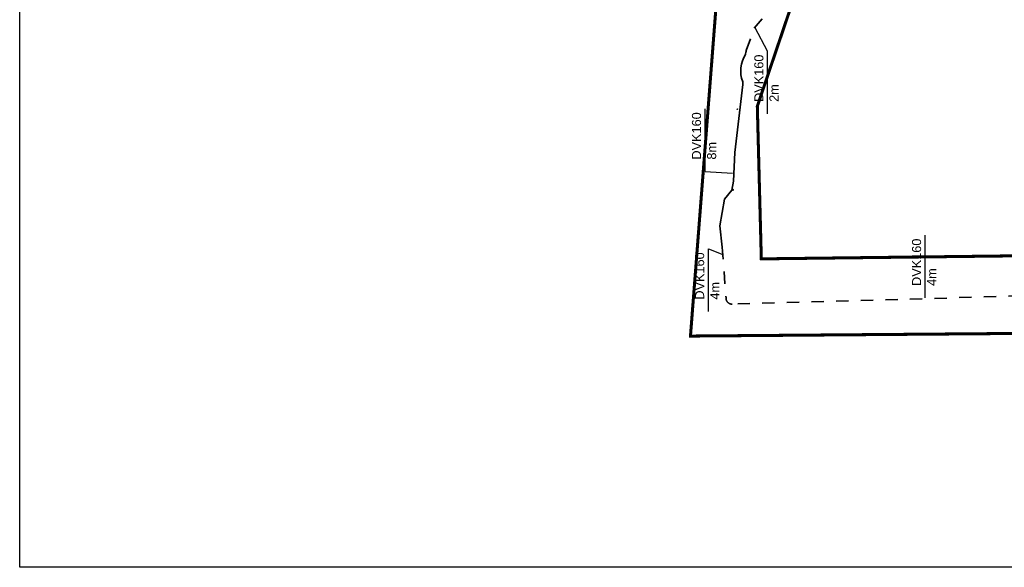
# Model space of a CAD drawing. Header units: millimetres. Extents: x 0 to 6566002, y 0 to 5716629.
# Tile 1 of 99: x 6563397 to 6563559, y 5716417 to 5716507. Entities that reach past the tile are written whole.
import ezdxf

# ---------------------------------------------------------------- set-up
doc = ezdxf.new("R2010")
doc.units = ezdxf.units.MM
for name, pattern in [('DASHED', [19.05, 12.7, -6.35]), ('DEMO2', [4.7625, 1.5875, -3.175]), ('JIS_02_1.0', [40.64, 20.32, -20.32])]:
    doc.linetypes.add(name, pattern=pattern)
doc.layers.add('E-LINIA KABLOWA', color=10, linetype='Continuous', lineweight=35)
for name, color, linetype in [('E-OPIS', 10, 'Continuous'), ('GRANICA', 10, 'DEMO2'), ('mapa', 7, 'Continuous')]:
    doc.layers.add(name, color=color, linetype=linetype)
doc.styles.get("Standard").update_dxf_attribs({"font": 'arial.ttf'})
picture_1 = doc.add_image_def('image1.jpg', size_in_pixel=(4960, 7423))

# ---------------------------------------------------------------- blocks, each defined once
blk = doc.blocks.new('A$7E5A6C2138A')
at = {"linetype": 'Continuous'}
image = blk.add_image(picture_1, insert=(-57.56, -33.43), size_in_units=(202.96, 303.74), rotation=-90, dxfattribs=at)
image.dxf.flags = 7

msp = doc.modelspace()

# ---------------------------------------------------------------- linework, layer by layer
at = {"color": 1, "linetype": 'JIS_02_1.0', "lineweight": 35, "ltscale": 0.1}
for p, q in [((6563518.225, 5716505.785), (6563522.497, 5716510.878)), ((6563516.917, 5716502.076), (6563518.225, 5716505.785)), ((6563512.944, 5716469.662), (6563513.567, 5716461.305)), ((6563615.023, 5716463.103), (6563514.594, 5716460.245))]:
    msp.add_line(p, q, dxfattribs=at)
at = {"color": 1, "linetype": 'JIS_02_1.0', "lineweight": 35}
msp.add_arc((6563514.566, 5716461.245), 1, 176.55801, 271.63037, dxfattribs=at)
at = {"layer": 'E-LINIA KABLOWA', "linetype": 'DASHED'}
for p, q in [((6563516.862, 5716501.856), (6563516.8, 5716501.448)), ((6563514.81, 5716480.554), (6563515.018, 5716485.263)), ((6563514.513, 5716479.07), (6563514.81, 5716480.554))]:
    msp.add_line(p, q, dxfattribs=at)
at = {"layer": 'E-LINIA KABLOWA'}
for p, q in [((6563516.327, 5716496.464), (6563516.332, 5716496.941)), ((6563515.018, 5716485.263), (6563516.327, 5716496.464)), ((6563513.339, 5716477.557), (6563514.513, 5716479.07)), ((6563512.525, 5716473.139), (6563513.339, 5716477.557)), ((6563512.944, 5716469.662), (6563512.525, 5716473.139))]:
    msp.add_line(p, q, dxfattribs=at)
at = {"layer": 'E-LINIA KABLOWA', "linetype": 'DASHED'}
for centre, radius, start, end in [((6563518.048, 5716501.677), 1.2, 160.56603, 171.42733), ((6563514.288, 5716479.298), 0.5, 320.31525, 350.04848)]:
    msp.add_arc(centre, radius, start, end, dxfattribs=at)
at = {"layer": 'E-LINIA KABLOWA'}
msp.add_arc((6563520.985, 5716498.736), 4.987, 147.0492, 201.09101, dxfattribs=at)
at = {"layer": 'E-LINIA KABLOWA', "linetype": 'DASHED', "lineweight": 35}
msp.add_arc((6563516.633, 5716492.289), 1.2, 171.42733, 176.55801, dxfattribs=at)
at = {"layer": 'E-OPIS'}
for p, q in [((6563520.431, 5716501.998), (6563518.361, 5716505.857)), ((6563520.431, 5716491.67), (6563520.431, 5716501.998)), ((6563510.14, 5716482.151), (6563510.14, 5716492.479)), ((6563510.14, 5716482.151), (6563514.629, 5716481.853)), ((6563546.458, 5716461.306), (6563546.458, 5716471.634)), ((6563510.658, 5716459.042), (6563510.658, 5716469.37)), ((6563510.658, 5716469.37), (6563513.036, 5716468.424))]:
    msp.add_line(p, q, dxfattribs=at)
at = {"layer": 'GRANICA', "color": 14, "linetype": 'DASHED', "ltscale": 3, "const_width": 0.5}
msp.add_lwpolyline([(6563436.415, 5716525.693), (6563437.725, 5716541.142), (6563521.313, 5716530.866), (6563526.55, 5716515.995), (6563518.736, 5716492.899), (6563519.395, 5716467.712), (6563703.974, 5716469.915), (6563703.974, 5716442.56), (6563689.861, 5716440.823), (6563687.007, 5716456.414), (6563507.703, 5716454.974), (6563512.618, 5716518.294), (6563459.302, 5716523.467), (6563436.415, 5716525.693)], dxfattribs=at)

# ---------------------------------------------------------------- block references
at = {"layer": 'mapa', "linetype": 'Continuous', "xscale": 1.0356281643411, "yscale": 1.0356281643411, "zscale": 1.0356281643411}
msp.add_blockref('A$7E5A6C2138A', (6563456.611, 5716661.625), dxfattribs=at)

# ---------------------------------------------------------------- texts
at = {"layer": 'E-OPIS', "char_height": 1.5, "attachment_point": 1, "rotation": 90}
for s, insert in [('DVK160\\P2m', (6563518.237, 5716493.614)), ('DVK160\\P8m', (6563507.946, 5716484.095)), ('DVK160\\P4m', (6563544.265, 5716463.25)), ('DVK160\\P4m', (6563508.465, 5716460.986))]:
    msp.add_mtext_dynamic_manual_height_columns(s, width=4.37449, gutter_width=12.5, heights=[0], dxfattribs=dict(at, insert=insert))

doc.saveas('drawing.dxf')
